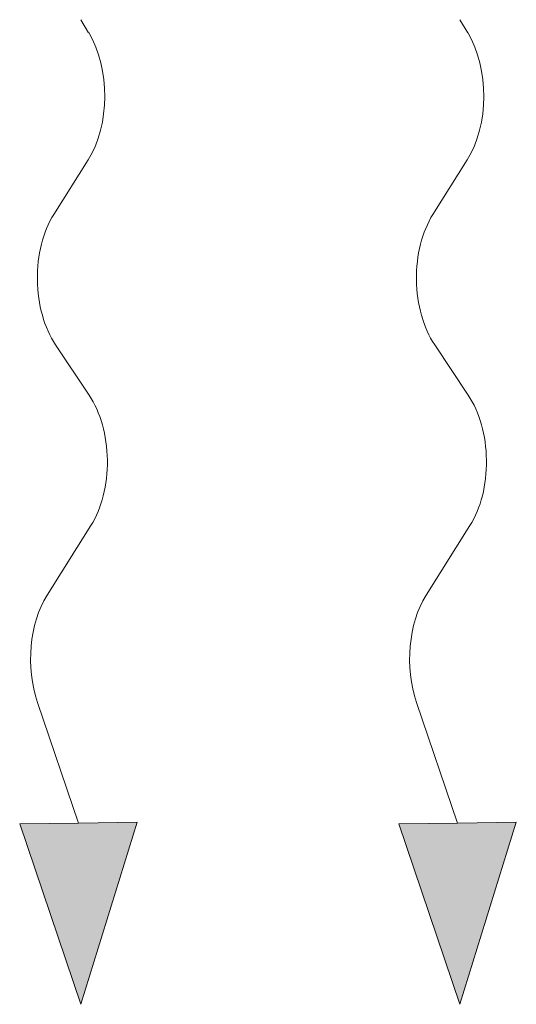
# Model space of a CAD drawing. Header units: millimetres. Extents: x -118717 to 8962, y 22910 to 145283.
# Tile 103 of 193: x -27909 to -27791, y 25172 to 25406. Entities that reach past the tile are written whole.
import ezdxf

# ---------------------------------------------------------------- set-up
doc = ezdxf.new("R2010")
doc.units = ezdxf.units.MM

msp = doc.modelspace()

# ---------------------------------------------------------------- linework, layer by layer
at = {"lineweight": 13}
for p, q in [((-27892.35, 25403), (-27894.19, 25406.08)), ((-27802.35, 25403), (-27804.19, 25406.08))]:
    msp.add_line(p, q, dxfattribs=at)
at = {"color": 0, "lineweight": 13}
for p, q in [((-27900.62, 25359.89), (-27892.45, 25372.86)), ((-27810.62, 25359.89), (-27802.45, 25372.86)), ((-27892.24, 25316.99), (-27900.2, 25328.92)), ((-27802.24, 25316.99), (-27810.2, 25328.92)), ((-27902.23, 25269.5), (-27891.82, 25286.02)), ((-27812.23, 25269.5), (-27801.82, 25286.02)), ((-27894.77, 25215.45), (-27904.49, 25244.07)), ((-27804.77, 25215.45), (-27814.49, 25244.07)), ((-27908.73, 25215.26), (-27894.77, 25215.45)), ((-27908.73, 25215.26), (-27894.19, 25172.44)), ((-27880.82, 25215.63), (-27894.77, 25215.45)), ((-27894.19, 25172.44), (-27880.82, 25215.63)), ((-27818.73, 25215.26), (-27804.77, 25215.45)), ((-27818.73, 25215.26), (-27804.19, 25172.44)), ((-27790.82, 25215.63), (-27804.77, 25215.45)), ((-27804.19, 25172.44), (-27790.82, 25215.63))]:
    msp.add_line(p, q, dxfattribs=at)
for centre, start_param, end_param in [((-27901.98, 25388.22), 0.766537, 2.320574), ((-27811.98, 25388.22), 0.766537, 2.320574), ((-27891.09, 25344.53), 3.908129, 5.516649), ((-27801.09, 25344.53), 3.908129, 5.516649), ((-27901.35, 25301.38), 0.766537, 2.375056), ((-27811.35, 25301.38), 0.766537, 2.375056), ((-27892.7, 25254.14), 3.908129, 5.191299), ((-27802.7, 25254.14), 3.908129, 5.191299)]:
    msp.add_ellipse(centre, major_axis=(0.29, -21.5), ratio=0.625, start_param=start_param, end_param=end_param, dxfattribs=at)
for points in [[(-27908.73, 25215.26), (-27880.82, 25215.63), (-27894.19, 25172.44)], [(-27818.73, 25215.26), (-27790.82, 25215.63), (-27804.19, 25172.44)]]:
    msp.add_solid(points, dxfattribs=at)

doc.saveas('drawing.dxf')
